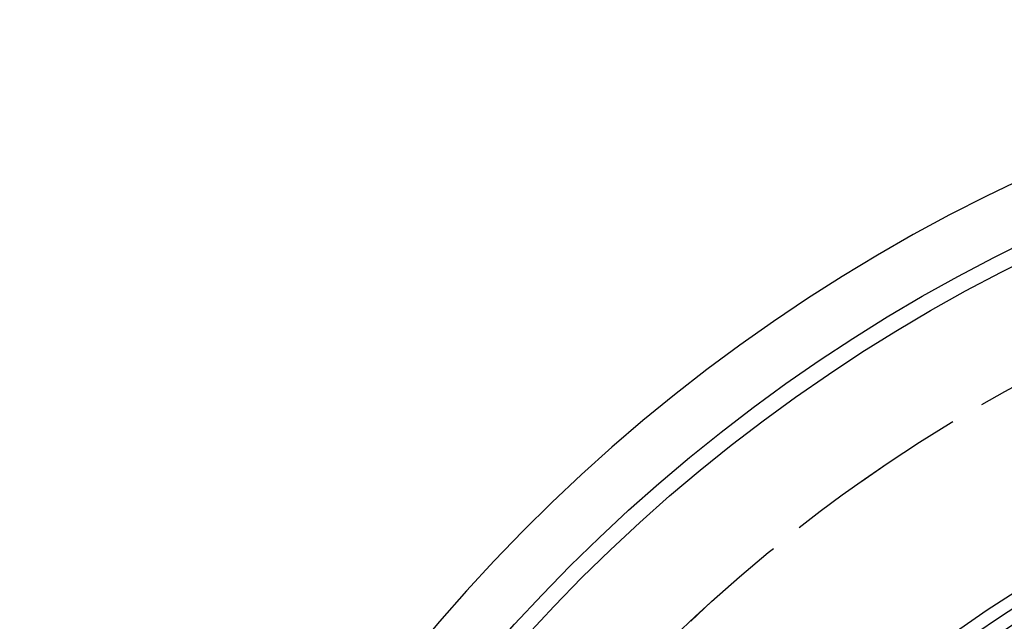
# Model space of a CAD drawing. Header units: millimetres. Extents: x 344 to 655, y 390 to 610.
# Tile 3 of 16: x 350 to 408, y 565 to 601. Entities that reach past the tile are written whole.
import ezdxf

# ---------------------------------------------------------------- set-up
doc = ezdxf.new("R2010")
doc.units = ezdxf.units.MM
doc.header["$LTSCALE"] = 65.185185
doc.linetypes.add('HIDDEN', pattern=[0.2, 0.1, -0.1])
doc.layers.add('KOERPER', color=7, linetype='CONTINUOUS')
doc.layers.add('KONST.EL_MIT_GEO', color=7, linetype='CONTINUOUS')

msp = doc.modelspace()

# ---------------------------------------------------------------- linework, layer by layer
at = {"layer": 'KOERPER', "color": 8, "linetype": 'HIDDEN'}
msp.add_circle((452.83, 498.183), 92.25, dxfattribs=at)
at = {"layer": 'KOERPER', "color": 7, "linetype": 'Continuous'}
msp.add_arc((452.83, 498.183), 103, 93.99186, 86.00814, dxfattribs=at)
at = {"layer": 'KOERPER', "color": 8, "linetype": 'HIDDEN'}
msp.add_arc((452.83, 498.183), 70.75, 89.99997, 270, dxfattribs=at)
at = {"layer": 'KONST.EL_MIT_GEO', "color": 7, "linetype": 'Continuous'}
for radius in [99.561, 98.58, 81.75, 81, 80.196, 71.554, 70.75]:
    msp.add_circle((452.83, 498.183), radius, dxfattribs=at)
at = {"layer": 'KONST.EL_MIT_GEO', "color": 8, "linetype": 'HIDDEN'}
msp.add_arc((452.83, 498.183), 92.25, 115.89294, 180, dxfattribs=at)

doc.saveas('drawing.dxf')
